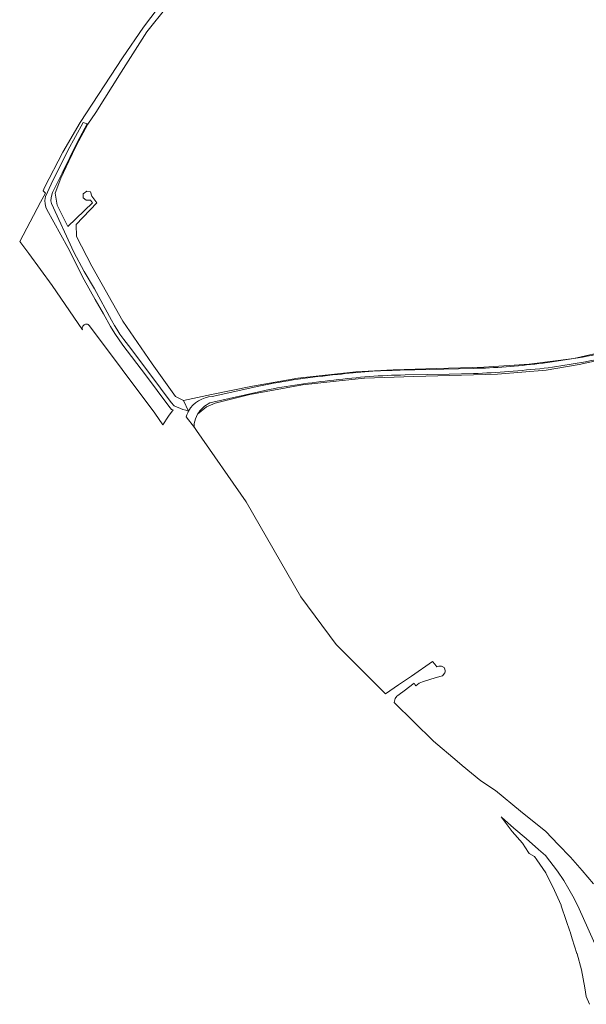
# Model space of a CAD drawing. Header units: metres. Extents: x 197700 to 204338, y 317132 to 325229.
# Tile 1 of 256: x 198934 to 199240, y 317244 to 317776. Entities that reach past the tile are written whole.
import ezdxf

# ---------------------------------------------------------------- set-up
doc = ezdxf.new("R2010")
doc.units = ezdxf.units.M
for name, color, linetype, lineweight in [('B-WE-GR-BOUWLAND-GV', 80, 'Continuous', 13), ('B-WE-OG-TERREIN_CULTUURSCHEIDING-GV', 7, 'Continuous', 18), ('B-WE-VH-ONVERHARD-GV', 252, 'Continuous', 18), ('B-WE-VH-VERHARDING_ASFALT-GV', 252, 'Continuous', 18)]:
    doc.layers.add(name, color=color, linetype=linetype, lineweight=lineweight)

msp = doc.modelspace()

# ---------------------------------------------------------------- linework, layer by layer
at = {"layer": 'B-WE-GR-BOUWLAND-GV'}
msp.add_lwpolyline([(199013.694, 317782.815), (199002.647, 317769.056), (198988.889, 317747.361), (198975.13, 317725.665), (198970.806, 317719.381), (198964.803, 317708.03), (198960.498, 317699.254), (198956.214, 317690.107), (198953.17, 317682.141), (198954.36, 317675.526), (198960.006, 317664.15), (198973.44, 317676.912), (198972.219, 317678.346), (198970.027, 317678.346), (198968.409, 317679.498), (198968.252, 317681.791), (198970.236, 317683.148), (198972.219, 317682.835), (198973.054, 317680.538), (198975.768, 317676.78), (198964.458, 317665.147), (198964.684, 317658.634), (198973.017, 317642.761), (198989.746, 317612.945), (199005.512, 317589.919), (199018.062, 317572.409), (199022.556, 317570.283), (199037.52, 317573.412), (199059.72, 317577.934), (199084.181, 317582.251), (199115.425, 317585.745), (199135.57, 317586.773), (199159.247, 317587.545), (199184.492, 317588.212), (199208.953, 317589.856), (199233.208, 317592.94), (199245.783, 317595.698)], dxfattribs=at)
at = {"layer": 'B-WE-OG-TERREIN_CULTUURSCHEIDING-GV'}
for points in [[(199008.753, 317782.032), (199000.88, 317771.653), (198989.466, 317755.054), (198966.675, 317720.13), (198957.318, 317704.167), (198947.489, 317685.046), (198946.806, 317683.38), (198948.04, 317682.145), (198945.373, 317677.168), (198934.064, 317656.066), (198938.93, 317649.436), (198951.525, 317632.277), (198967.947, 317608.379), (198967.837, 317608.942), (198967.846, 317609.412), (198967.952, 317609.869), (198968.152, 317610.294), (198968.436, 317610.668), (198968.792, 317610.974), (198969.204, 317611.199), (198969.654, 317611.333), (198970.122, 317611.37), (198970.588, 317611.308), (198971.03, 317611.151), (198971.429, 317610.904), (198971.769, 317610.58), (199006.925, 317563.39), (199011.265, 317557.097), (199014.444, 317561.698), (199016.814, 317565.129), (199016.039, 317565.4), (199014.598, 317567.101), (199001.883, 317584.106), (198989.728, 317600.126), (198985.432, 317606.374), (198983.078, 317610.183), (198979.282, 317617.026), (198974.762, 317624.696), (198968.865, 317635.224), (198959.97, 317652.769), (198948.726, 317673.293), (198948.239, 317674.594), (198947.82, 317676.267), (198947.625, 317678.136), (198947.94, 317680.223), (198950.998, 317687.014), (198960.078, 317705.028), (198968.37, 317720.159), (198970.472, 317719.454), (198965.328, 317709.81), (198957.029, 317692.802), (198951.82, 317682.357), (198951.355, 317681.176), (198951.037, 317679.612), (198950.946, 317677.936), (198951.232, 317676.527), (198963.217, 317650.288), (198968.862, 317639.81), (198974.361, 317630.502), (198983.637, 317613.513), (198985.153, 317610.719), (198986.431, 317608.78), (198988.199, 317606.082), (198990.302, 317603.128), (198992.734, 317599.918), (199004.331, 317584.537), (199015.884, 317569.08), (199017.471, 317567.31), (199022.158, 317565.44), (199023.639, 317564.997), (199025.195, 317564.532), (199022.556, 317570.283), (199018.062, 317572.409), (199005.512, 317589.919), (198989.746, 317612.945), (198973.017, 317642.761), (198964.684, 317658.634), (198964.458, 317665.147), (198975.768, 317676.78), (198973.054, 317680.538), (198972.219, 317682.835), (198970.236, 317683.148), (198968.252, 317681.791), (198968.409, 317679.498), (198970.027, 317678.346), (198972.219, 317678.346), (198973.44, 317676.912), (198960.006, 317664.15), (198954.36, 317675.526), (198953.17, 317682.141), (198956.214, 317690.107), (198960.498, 317699.254), (198964.803, 317708.03), (198970.806, 317719.381), (198975.13, 317725.665), (198988.889, 317747.361), (199002.647, 317769.056), (199013.694, 317782.815)], [(199251.928, 317596.579), (199305.642, 317610.381), (199359.726, 317623.421), (199386.018, 317628.737), (199385.896, 317629.092), (199380.026, 317628.165), (199360.015, 317625.005), (199343.418, 317620.62), (199293.625, 317608.512), (199245.783, 317595.698), (199233.208, 317592.94), (199208.953, 317589.856), (199184.492, 317588.212), (199159.247, 317587.545), (199135.57, 317586.773), (199115.425, 317585.745), (199084.181, 317582.251), (199059.72, 317577.934), (199037.52, 317573.412), (199022.556, 317570.283), (199025.195, 317564.532)], [(199360.716, 317620.687), (199349.086, 317617.926), (199330.939, 317613.618), (199317.706, 317610.418), (199317.318, 317609.86), (199309.601, 317607.901), (199259.066, 317594.672), (199235.926, 317589.696), (199218.141, 317586.506), (199191.948, 317584.389), (199146.704, 317583.199), (199120.216, 317582.264), (199104.802, 317580.552), (199086.698, 317578.594), (199058.317, 317573.456), (199039.472, 317568.794), (199034.842, 317566.81), (199030.047, 317562.752)], [(199139.39, 317586.547), (199178.734, 317587.535)], [(199037.962, 317572.369), (199063.208, 317578.029)], [(199028.32, 317555.683), (199029.568, 317554.079), (199056.2, 317515.53), (199085.757, 317464.204), (199104.924, 317438.569), (199118.202, 317425.292), (199131.479, 317412.014), (199138.467, 317416.775), (199145.436, 317421.523), (199145.455, 317421.536), (199156.879, 317429.465), (199158.07, 317427.944), (199159.26, 317426.422), (199159.79, 317426.687), (199160.319, 317426.951), (199160.981, 317426.951), (199161.642, 317426.951), (199162.436, 317426.554), (199163.229, 317426.157), (199163.494, 317425.298), (199163.758, 317424.438), (199163.626, 317423.843), (199163.494, 317423.247), (199162.171, 317421.659), (199158.89, 317420.795), (199151.455, 317418.352), (199149.599, 317417.626), (199148.729, 317416.967), (199147.859, 317416.308), (199147.362, 317416.965), (199146.864, 317417.622), (199141.645, 317413.627), (199138.866, 317411.569), (199138.212, 317411.084), (199137.557, 317410.599), (199136.619, 317409.445), (199136.19, 317407.196), (199146.753, 317396.76), (199157.315, 317386.324), (199170.095, 317375.666), (199172.903, 317373.324), (199182.875, 317365.008), (199190.892, 317359.772), (199204.409, 317348.682), (199217.925, 317337.591), (199224.649, 317330.66), (199231.372, 317323.728), (199237.542, 317316.588), (199243.711, 317309.448)]]:
    msp.add_lwpolyline(points, dxfattribs=at)
for points in [[(199214.232, 317590.147, 0.028219), (199251.928, 317596.579)], [(199178.734, 317587.535, 0.026478), (199214.232, 317590.147)], [(199063.208, 317578.029, -0.0258362), (199105.562, 317584.229)], [(199105.562, 317584.229, -0.0291483), (199139.39, 317586.547)], [(199025.195, 317564.532, -0.2590622), (199037.962, 317572.369)], [(199030.047, 317562.752, 0.0876767), (199028.209, 317557.757)], [(199028.209, 317557.757, 0.0390978), (199028.32, 317555.683)]]:
    msp.add_lwpolyline(points, format="xyb", dxfattribs=at)
at = {"layer": 'B-WE-VH-ONVERHARD-GV'}
for points in [[(199246.062, 317273.433), (199236.073, 317295.89), (199233.273, 317301.456), (199230.393, 317306.572), (199227.662, 317311.197), (199224.322, 317316.178), (199217.914, 317324.69), (199214.141, 317327.898), (199207.376, 317333.804), (199200.825, 317339.482), (199194.161, 317345.317), (199193.856, 317345.577), (199199.811, 317337.724), (199205.347, 317331.35), (199208.629, 317326.278), (199208.987, 317325.724), (199211.85, 317324.09)], [(199211.85, 317324.09), (199213.189, 317322.371), (199217.93, 317315.362), (199222.776, 317305.851), (199226.2, 317297.927), (199226.273, 317297.687), (199226.331, 317297.495), (199229.056, 317289.733), (199230.904, 317283.957), (199231.057, 317283.471), (199232.201, 317279.701), (199234.759, 317271.891), (199234.803, 317271.786), (199234.844, 317271.688), (199237.2, 317263.049), (199239.126, 317253.369), (199239.791, 317248.701), (199241.627, 317244.426)]]:
    msp.add_lwpolyline(points, dxfattribs=at)
at = {"layer": 'B-WE-VH-VERHARDING_ASFALT-GV'}
for points in [[(199251.928, 317596.579, -0.028219), (199214.232, 317590.147)], [(199217.053, 317587.633, 0.0273063), (199252.792, 317593.989)], [(199214.232, 317590.147, -0.026478), (199178.734, 317587.535)], [(199105.562, 317584.229, 0.0258362), (199063.208, 317578.029)], [(199103.677, 317581.186, -0.0276262), (199142.011, 317583.999)], [(199139.39, 317586.547, 0.0291483), (199105.562, 317584.229)], [(199179.033, 317584.692, 0.0155933), (199217.053, 317587.633)], [(199066.297, 317575.666, -0.0226889), (199103.677, 317581.186)], [(199037.962, 317572.369, 0.2590622), (199025.195, 317564.532)], [(199030.047, 317562.752, -0.1515691), (199036.733, 317568.885)], [(199024.244, 317562.538, 0.0282722), (199023.835, 317561.449)], [(199028.209, 317557.757, -0.0876767), (199030.047, 317562.752)], [(199028.32, 317555.683, -0.0390978), (199028.209, 317557.757)]]:
    msp.add_lwpolyline(points, format="xyb", dxfattribs=at)
for points in [[(199178.734, 317587.535), (199139.39, 317586.547)], [(199142.011, 317583.999), (199165.787, 317584.349), (199179.033, 317584.692)], [(199063.208, 317578.029), (199037.962, 317572.369)], [(199036.733, 317568.885), (199066.297, 317575.666)], [(199025.195, 317564.532), (199024.724, 317563.628), (199024.244, 317562.538)], [(199023.835, 317561.449), (199028.32, 317555.683)]]:
    msp.add_lwpolyline(points, dxfattribs=at)

doc.saveas('drawing.dxf')
